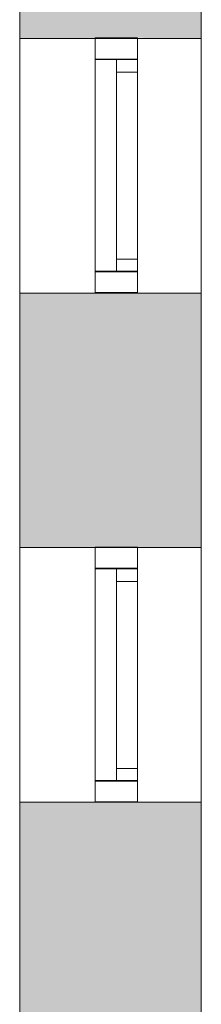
# Model space of a CAD drawing. Header units: inches. Extents: x 15 to 546804, y -66 to 267312.
# Tile 164 of 256: x 483911 to 484339, y 56512 to 58832. Entities that reach past the tile are written whole.
import ezdxf

# ---------------------------------------------------------------- set-up
doc = ezdxf.new("R2010")
doc.units = ezdxf.units.IN
doc.header["$MEASUREMENT"] = 0

msp = doc.modelspace()

# ---------------------------------------------------------------- hatches: boundary and pattern name
at = {"lineweight": 20}
h = msp.add_hatch(color=7, dxfattribs=at)
h.dxf.hatch_style = 1
h.paths.add_polyline_path([(484338.6, 60247.8), (483911.1, 60247.8), (483911.1, 60120.3), (484338.6, 60120.3)])
h.paths.add_polyline_path([(484338.6, 60120.3), (483911.1, 60120.3), (483911.1, 58787.8), (484088.6, 58787.8), (484088.6, 58789.2), (484188.6, 58789.2), (484338.6, 58787.8)])
h = msp.add_hatch(color=7, dxfattribs=at)
h.dxf.hatch_style = 1
h.paths.add_polyline_path([(484338.6, 58187.8), (483911.1, 58187.8), (483911.1, 57587.8), (484088.6, 57587.8), (484088.6, 57589.2), (484188.6, 57589.2), (484338.6, 57587.8)])
h = msp.add_hatch(color=7, dxfattribs=at)
h.dxf.hatch_style = 1
h.paths.add_polyline_path([(484338.6, 56987.8), (483911.1, 56987.8), (483911.1, 56387.8), (484088.6, 56387.8), (484088.6, 56389.2), (484188.6, 56389.2), (484338.6, 56387.8)])

# ---------------------------------------------------------------- linework, layer by layer
at = {"color": 7, "lineweight": 20}
for p, q in [((483911.1, 60247.8, 7500), (483911.1, 50785.6, 7500)), ((483911.1, 50837.8), (483911.1, 60247.8)), ((484338.6, 60247.8, 7500), (484338.6, 50785.6, 7500)), ((484338.6, 54287.8), (484338.6, 60247.8)), ((483911.1, 60219, 300), (483911.1, 41647.8)), ((484088.6, 58789.2, 2900), (484088.6, 58789.2, 1000)), ((484088.6, 58789.2, 1000), (484088.6, 58189.2, 1000)), ((484088.6, 58189.2, 2900), (484088.6, 58789.2, 2900)), ((484088.6, 58789.2, 1000), (484188.6, 58789.2, 1000)), ((484088.6, 58789.2, 2900), (484188.6, 58789.2, 2900)), ((484188.6, 58789.2, 2900), (484188.6, 58789.2, 1000)), ((484188.6, 58789.2, 1000), (484188.6, 58189.2, 1000)), ((484188.6, 58189.2, 2900), (484188.6, 58789.2, 2900)), ((484338.6, 58787.8, 1016.7), (483911.1, 58787.8, 1016.7)), ((484338.6, 58787.8, 2916.7), (483911.1, 58787.8, 2916.7)), ((484338.6, 58787.8, 6500), (483911.1, 58787.8, 6500)), ((484338.6, 58787.8, 3600), (483911.1, 58787.8, 3600)), ((483911.1, 58187.8, 2916.7), (483911.1, 58787.8, 2916.7)), ((483911.1, 58187.8, 1016.7), (483911.1, 58787.8, 1016.7)), ((483911.1, 58787.8, 2916.7), (483911.1, 58787.8, 1016.7)), ((483911.1, 58787.8, 3600), (483911.1, 58787.8, 6500)), ((483911.1, 58787.8, 6500), (483911.1, 58187.8, 6500)), ((483911.1, 58187.8, 3600), (483911.1, 58787.8, 3600)), ((484088.6, 58787.8, 6500), (484088.6, 58787.8, 3600)), ((484088.6, 58787.8, 3600), (484088.6, 58187.8, 3600)), ((484088.6, 58187.8, 6500), (484088.6, 58787.8, 6500)), ((484088.6, 58787.8, 3600), (484188.6, 58787.8, 3600)), ((484088.6, 58787.8, 6500), (484188.6, 58787.8, 6500)), ((484188.6, 58787.8, 6500), (484188.6, 58787.8, 3600)), ((484188.6, 58787.8, 3600), (484188.6, 58187.8, 3600)), ((484188.6, 58187.8, 6500), (484188.6, 58787.8, 6500)), ((484338.6, 58187.8, 2916.7), (484338.6, 58787.8, 2916.7)), ((484338.6, 58187.8, 1016.7), (484338.6, 58787.8, 1016.7)), ((484338.6, 58787.8, 2916.7), (484338.6, 58787.8, 1016.7)), ((484338.6, 58787.8, 3600), (484338.6, 58787.8, 6500)), ((484338.6, 58787.8, 6500), (484338.6, 58187.8, 6500)), ((484338.6, 58187.8, 3600), (484338.6, 58787.8, 3600)), ((484088.6, 58739.2, 2850), (484088.6, 58239.2, 2850)), ((484088.6, 58239.2, 1050), (484088.6, 58739.2, 1050)), ((484088.6, 58739.2, 1050), (484088.6, 58739.2, 2850)), ((484088.6, 58739.2, 2850), (484188.6, 58739.2, 2850)), ((484088.6, 58739.2, 1050), (484188.6, 58739.2, 1050)), ((484088.6, 58739.2, 1050), (484088.6, 58739.2, 2850)), ((484088.6, 58239.2, 1050), (484088.6, 58739.2, 1050)), ((484088.6, 58739.2, 2850), (484088.6, 58239.2, 2850)), ((484088.6, 58737.8, 6450), (484088.6, 58237.8, 6450)), ((484088.6, 58237.8, 3650), (484088.6, 58737.8, 3650)), ((484088.6, 58737.8, 3650), (484088.6, 58737.8, 6450)), ((484088.6, 58737.8, 6450), (484188.6, 58737.8, 6450)), ((484088.6, 58737.8, 3650), (484188.6, 58737.8, 3650)), ((484138.6, 58237.8, 4800), (484138.6, 58737.8, 4800)), ((484138.6, 58737.8, 4800), (484138.6, 58737.8, 5300)), ((484138.6, 58737.8, 5300), (484138.6, 58237.8, 5300)), ((484138.6, 58737.8, 4800), (484188.6, 58737.8, 4800)), ((484138.6, 58737.8, 5300), (484188.6, 58737.8, 5300)), ((484188.6, 58739.2, 1050), (484188.6, 58739.2, 2850)), ((484188.6, 58739.2, 2850), (484188.6, 58239.2, 2850)), ((484188.6, 58239.2, 1050), (484188.6, 58739.2, 1050)), ((484188.6, 58737.8, 3650), (484188.6, 58737.8, 4800)), ((484188.6, 58737.8, 6450), (484188.6, 58237.8, 6450)), ((484188.6, 58237.8, 3650), (484188.6, 58737.8, 3650)), ((484188.6, 58737.8, 4800), (484188.6, 58737.8, 5300)), ((484188.6, 58737.8, 5300), (484188.6, 58737.8, 6450)), ((484188.6, 58237.8, 4800), (484188.6, 58737.8, 4800)), ((484188.6, 58737.8, 4800), (484188.6, 58737.8, 5300)), ((484188.6, 58737.8, 5300), (484188.6, 58237.8, 5300)), ((484138.6, 58707.8, 4830), (484138.6, 58707.8, 5270)), ((484138.6, 58267.8, 4830), (484138.6, 58707.8, 4830)), ((484138.6, 58707.8, 5270), (484138.6, 58267.8, 5270)), ((484138.6, 58707.8, 4830), (484188.6, 58707.8, 4830)), ((484138.6, 58707.8, 5270), (484188.6, 58707.8, 5270)), ((484188.6, 58707.8, 4830), (484188.6, 58707.8, 5270)), ((484188.6, 58267.8, 4830), (484188.6, 58707.8, 4830)), ((484188.6, 58707.8, 5270), (484188.6, 58267.8, 5270)), ((484138.6, 58267.8, 5270), (484138.6, 58267.8, 4830)), ((484138.6, 58267.8, 4830), (484188.6, 58267.8, 4830)), ((484138.6, 58267.8, 5270), (484188.6, 58267.8, 5270)), ((484188.6, 58267.8, 5270), (484188.6, 58267.8, 4830)), ((484088.6, 58239.2, 2850), (484088.6, 58239.2, 1050)), ((484088.6, 58239.2, 2850), (484188.6, 58239.2, 2850)), ((484088.6, 58239.2, 1050), (484188.6, 58239.2, 1050)), ((484088.6, 58239.2, 2850), (484088.6, 58239.2, 1050)), ((484088.6, 58237.8, 6450), (484088.6, 58237.8, 3650)), ((484088.6, 58237.8, 6450), (484188.6, 58237.8, 6450)), ((484088.6, 58237.8, 3650), (484188.6, 58237.8, 3650)), ((484138.6, 58237.8, 5300), (484138.6, 58237.8, 4800)), ((484138.6, 58237.8, 4800), (484188.6, 58237.8, 4800)), ((484138.6, 58237.8, 5300), (484188.6, 58237.8, 5300)), ((484188.6, 58239.2, 2850), (484188.6, 58239.2, 1050)), ((484188.6, 58237.8, 6450), (484188.6, 58237.8, 5300)), ((484188.6, 58237.8, 5300), (484188.6, 58237.8, 4800)), ((484188.6, 58237.8, 4800), (484188.6, 58237.8, 3650)), ((484188.6, 58237.8, 5300), (484188.6, 58237.8, 4800)), ((484338.6, 58187.8, 1016.7), (483911.1, 58187.8, 1016.7)), ((484338.6, 58187.8, 2916.7), (483911.1, 58187.8, 2916.7)), ((484338.6, 58187.8, 6500), (483911.1, 58187.8, 6500)), ((484338.6, 58187.8, 3600), (483911.1, 58187.8, 3600)), ((483911.1, 58187.8, 1016.7), (483911.1, 58187.8, 2916.7)), ((483911.1, 58187.8, 3600), (483911.1, 58187.8, 6500)), ((484088.6, 58189.2, 1000), (484088.6, 58189.2, 2900)), ((484088.6, 58189.2, 1000), (484188.6, 58189.2, 1000)), ((484088.6, 58189.2, 2900), (484188.6, 58189.2, 2900)), ((484088.6, 58187.8, 3600), (484088.6, 58187.8, 6500)), ((484088.6, 58187.8, 3600), (484188.6, 58187.8, 3600)), ((484088.6, 58187.8, 6500), (484188.6, 58187.8, 6500)), ((484188.6, 58189.2, 1000), (484188.6, 58189.2, 2900)), ((484188.6, 58187.8, 3600), (484188.6, 58187.8, 6500)), ((484338.6, 58187.8, 1016.7), (484338.6, 58187.8, 2916.7)), ((484338.6, 58187.8, 3600), (484338.6, 58187.8, 6500)), ((484338.6, 57587.8, 6500), (483911.1, 57587.8, 6500)), ((484338.6, 57587.8, 1016.7), (483911.1, 57587.8, 1016.7)), ((484338.6, 57587.8, 2916.7), (483911.1, 57587.8, 2916.7)), ((484338.6, 57587.8, 3600), (483911.1, 57587.8, 3600)), ((483911.1, 56987.8, 2916.7), (483911.1, 57587.8, 2916.7)), ((483911.1, 56987.8, 1016.7), (483911.1, 57587.8, 1016.7)), ((483911.1, 57587.8, 2916.7), (483911.1, 57587.8, 1016.7)), ((483911.1, 57587.8, 3600), (483911.1, 57587.8, 6500)), ((483911.1, 57587.8, 6500), (483911.1, 56987.8, 6500)), ((483911.1, 56987.8, 3600), (483911.1, 57587.8, 3600)), ((484088.6, 57589.2, 2900), (484088.6, 57589.2, 1000)), ((484088.6, 57589.2, 1000), (484088.6, 56989.2, 1000)), ((484088.6, 56989.2, 2900), (484088.6, 57589.2, 2900)), ((484088.6, 57589.2, 1000), (484188.6, 57589.2, 1000)), ((484088.6, 57589.2, 2900), (484188.6, 57589.2, 2900)), ((484088.6, 57587.8, 6500), (484088.6, 57587.8, 3600)), ((484088.6, 57587.8, 3600), (484088.6, 56987.8, 3600)), ((484088.6, 56987.8, 6500), (484088.6, 57587.8, 6500)), ((484088.6, 57587.8, 3600), (484188.6, 57587.8, 3600)), ((484088.6, 57587.8, 6500), (484188.6, 57587.8, 6500)), ((484188.6, 57589.2, 2900), (484188.6, 57589.2, 1000)), ((484188.6, 57589.2, 1000), (484188.6, 56989.2, 1000)), ((484188.6, 56989.2, 2900), (484188.6, 57589.2, 2900)), ((484188.6, 57587.8, 6500), (484188.6, 57587.8, 3600)), ((484188.6, 57587.8, 3600), (484188.6, 56987.8, 3600)), ((484188.6, 56987.8, 6500), (484188.6, 57587.8, 6500)), ((484338.6, 56987.8, 2916.7), (484338.6, 57587.8, 2916.7)), ((484338.6, 56987.8, 1016.7), (484338.6, 57587.8, 1016.7)), ((484338.6, 57587.8, 2916.7), (484338.6, 57587.8, 1016.7)), ((484338.6, 57587.8, 3600), (484338.6, 57587.8, 6500)), ((484338.6, 57587.8, 6500), (484338.6, 56987.8, 6500)), ((484338.6, 56987.8, 3600), (484338.6, 57587.8, 3600)), ((484088.6, 57539.2, 2850), (484088.6, 57039.2, 2850)), ((484088.6, 57039.2, 1050), (484088.6, 57539.2, 1050)), ((484088.6, 57539.2, 1050), (484088.6, 57539.2, 2850)), ((484088.6, 57539.2, 2850), (484188.6, 57539.2, 2850)), ((484088.6, 57539.2, 1050), (484188.6, 57539.2, 1050)), ((484088.6, 57539.2, 1050), (484088.6, 57539.2, 2850)), ((484088.6, 57039.2, 1050), (484088.6, 57539.2, 1050)), ((484088.6, 57539.2, 2850), (484088.6, 57039.2, 2850)), ((484088.6, 57537.8, 6450), (484088.6, 57037.8, 6450)), ((484088.6, 57037.8, 3650), (484088.6, 57537.8, 3650)), ((484088.6, 57537.8, 3650), (484088.6, 57537.8, 6450)), ((484088.6, 57537.8, 6450), (484188.6, 57537.8, 6450)), ((484088.6, 57537.8, 3650), (484188.6, 57537.8, 3650)), ((484138.6, 57037.8, 4800), (484138.6, 57537.8, 4800)), ((484138.6, 57537.8, 4800), (484138.6, 57537.8, 5300)), ((484138.6, 57537.8, 5300), (484138.6, 57037.8, 5300)), ((484138.6, 57537.8, 4800), (484188.6, 57537.8, 4800)), ((484138.6, 57537.8, 5300), (484188.6, 57537.8, 5300)), ((484188.6, 57539.2, 1050), (484188.6, 57539.2, 2850)), ((484188.6, 57539.2, 2850), (484188.6, 57039.2, 2850)), ((484188.6, 57039.2, 1050), (484188.6, 57539.2, 1050)), ((484188.6, 57537.8, 3650), (484188.6, 57537.8, 4800)), ((484188.6, 57537.8, 6450), (484188.6, 57037.8, 6450)), ((484188.6, 57037.8, 3650), (484188.6, 57537.8, 3650)), ((484188.6, 57537.8, 4800), (484188.6, 57537.8, 5300)), ((484188.6, 57537.8, 5300), (484188.6, 57537.8, 6450)), ((484188.6, 57037.8, 4800), (484188.6, 57537.8, 4800)), ((484188.6, 57537.8, 4800), (484188.6, 57537.8, 5300)), ((484188.6, 57537.8, 5300), (484188.6, 57037.8, 5300)), ((484138.6, 57507.8, 4830), (484138.6, 57507.8, 5270)), ((484138.6, 57067.8, 4830), (484138.6, 57507.8, 4830)), ((484138.6, 57507.8, 5270), (484138.6, 57067.8, 5270)), ((484138.6, 57507.8, 4830), (484188.6, 57507.8, 4830)), ((484138.6, 57507.8, 5270), (484188.6, 57507.8, 5270)), ((484188.6, 57507.8, 4830), (484188.6, 57507.8, 5270)), ((484188.6, 57067.8, 4830), (484188.6, 57507.8, 4830)), ((484188.6, 57507.8, 5270), (484188.6, 57067.8, 5270)), ((484138.6, 57067.8, 5270), (484138.6, 57067.8, 4830)), ((484138.6, 57067.8, 4830), (484188.6, 57067.8, 4830)), ((484138.6, 57067.8, 5270), (484188.6, 57067.8, 5270)), ((484188.6, 57067.8, 5270), (484188.6, 57067.8, 4830)), ((484088.6, 57039.2, 2850), (484088.6, 57039.2, 1050)), ((484088.6, 57039.2, 2850), (484188.6, 57039.2, 2850)), ((484088.6, 57039.2, 1050), (484188.6, 57039.2, 1050)), ((484088.6, 57039.2, 2850), (484088.6, 57039.2, 1050)), ((484088.6, 57037.8, 6450), (484088.6, 57037.8, 3650)), ((484088.6, 57037.8, 6450), (484188.6, 57037.8, 6450)), ((484088.6, 57037.8, 3650), (484188.6, 57037.8, 3650)), ((484138.6, 57037.8, 5300), (484138.6, 57037.8, 4800)), ((484138.6, 57037.8, 4800), (484188.6, 57037.8, 4800)), ((484138.6, 57037.8, 5300), (484188.6, 57037.8, 5300)), ((484188.6, 57039.2, 2850), (484188.6, 57039.2, 1050)), ((484188.6, 57037.8, 6450), (484188.6, 57037.8, 5300)), ((484188.6, 57037.8, 5300), (484188.6, 57037.8, 4800)), ((484188.6, 57037.8, 4800), (484188.6, 57037.8, 3650)), ((484188.6, 57037.8, 5300), (484188.6, 57037.8, 4800)), ((484338.6, 56987.8, 6500), (483911.1, 56987.8, 6500)), ((484338.6, 56987.8, 1016.7), (483911.1, 56987.8, 1016.7)), ((484338.6, 56987.8, 3600), (483911.1, 56987.8, 3600)), ((484338.6, 56987.8, 2916.7), (483911.1, 56987.8, 2916.7)), ((483911.1, 56987.8, 1016.7), (483911.1, 56987.8, 2916.7)), ((483911.1, 56987.8, 3600), (483911.1, 56987.8, 6500)), ((484088.6, 56989.2, 1000), (484088.6, 56989.2, 2900)), ((484088.6, 56989.2, 1000), (484188.6, 56989.2, 1000)), ((484088.6, 56989.2, 2900), (484188.6, 56989.2, 2900)), ((484088.6, 56987.8, 3600), (484088.6, 56987.8, 6500)), ((484088.6, 56987.8, 3600), (484188.6, 56987.8, 3600)), ((484088.6, 56987.8, 6500), (484188.6, 56987.8, 6500)), ((484188.6, 56989.2, 1000), (484188.6, 56989.2, 2900)), ((484188.6, 56987.8, 3600), (484188.6, 56987.8, 6500)), ((484338.6, 56987.8, 1016.7), (484338.6, 56987.8, 2916.7)), ((484338.6, 56987.8, 3600), (484338.6, 56987.8, 6500))]:
    msp.add_line(p, q, dxfattribs=at)
for points, invisible_edges in [([(483911.1, 60247.8), (483911.1, 58787.8, 6500), (483911.1, 60247.8, 7500)], 3), ([(483911.1, 50785.6, 7500), (483911.1, 60247.8, 7500), (483911.1, 58787.8, 6500)], 14), ([(483911.1, 60247.8), (483911.1, 50837.8), (483911.1, 58787.8, 1016.7)], 14), ([(483911.1, 60247.8, 7500), (483911.1, 50785.6, 7500), (484338.6, 60247.8, 7500)], 2), ([(484338.6, 50785.6, 7500), (484338.6, 60247.8, 7500), (483911.1, 50785.6, 7500)], 2), ([(483911.1, 50837.8), (483911.1, 60247.8), (484338.6, 50837.8)], 2), ([(484338.6, 60247.8), (484338.6, 50837.8), (483911.1, 60247.8)], 3), ([(484338.6, 50785.6, 7500), (484338.6, 58787.8, 6500), (484338.6, 60247.8, 7500)], 3), ([(484338.6, 60247.8, 7500), (484338.6, 58787.8, 1016.7), (484338.6, 60247.8)], 3), ([(484338.6, 54287.8), (484338.6, 60247.8), (484338.6, 58787.8, 1016.7)], 14), ([(484338.6, 53087.8), (484338.6, 50837.8), (484338.6, 60247.8)], 14), ([(484338.6, 54287.8), (484338.6, 53087.8), (484338.6, 60247.8)], 2), ([(484088.6, 58189.2, 2900), (484188.6, 58789.2, 2900), (484088.6, 58789.2, 2900)], 1), ([(484188.6, 58789.2, 2900), (484088.6, 58189.2, 2900), (484188.6, 58189.2, 2900)], 1), ([(484188.6, 58189.2, 1000), (484088.6, 58789.2, 1000), (484188.6, 58789.2, 1000)], 1), ([(484088.6, 58789.2, 1000), (484188.6, 58189.2, 1000), (484088.6, 58189.2, 1000)], 1), ([(484188.6, 58789.2, 2900), (484088.6, 58789.2, 1000), (484088.6, 58789.2, 2900)], 1), ([(484088.6, 58789.2, 1000), (484188.6, 58789.2, 2900), (484188.6, 58789.2, 1000)], 1), ([(484088.6, 58189.2, 1000), (484088.6, 58239.2, 1050), (484088.6, 58789.2, 1000)], 3), ([(484088.6, 58789.2, 1000), (484088.6, 58739.2, 1050), (484088.6, 58789.2, 2900)], 3), ([(484088.6, 58739.2, 1050), (484088.6, 58789.2, 1000), (484088.6, 58239.2, 1050)], 3), ([(484088.6, 58789.2, 2900), (484088.6, 58739.2, 1050), (484088.6, 58739.2, 2850)], 13), ([(484088.6, 58789.2, 2900), (484088.6, 58739.2, 2850), (484088.6, 58189.2, 2900)], 3), ([(484188.6, 58789.2, 1000), (484188.6, 58739.2, 1050), (484188.6, 58189.2, 1000)], 3), ([(484188.6, 58739.2, 1050), (484188.6, 58789.2, 1000), (484188.6, 58789.2, 2900)], 13), ([(484188.6, 58739.2, 1050), (484188.6, 58789.2, 2900), (484188.6, 58739.2, 2850)], 3), ([(484188.6, 58739.2, 2850), (484188.6, 58789.2, 2900), (484188.6, 58239.2, 2850)], 3), ([(484188.6, 58189.2, 2900), (484188.6, 58239.2, 2850), (484188.6, 58789.2, 2900)], 3), ([(483911.1, 58187.8, 6500), (483911.1, 50785.6, 7500), (483911.1, 58787.8, 6500)], 3), ([(483911.1, 58187.8, 1016.7), (483911.1, 58787.8, 1016.7), (483911.1, 50837.8)], 14), ([(483911.1, 58787.8, 1016.7), (483911.1, 58787.8, 2916.7), (483911.1, 58787.8, 6500)], 14), ([(483911.1, 58787.8, 3600), (483911.1, 58787.8, 6500), (483911.1, 58787.8, 2916.7)], 14), ([(483911.1, 58187.8, 3600), (483911.1, 58787.8, 3600), (483911.1, 58787.8, 2916.7)], 14), ([(483911.1, 58187.8, 2916.7), (483911.1, 58187.8, 3600), (483911.1, 58787.8, 2916.7)], 3), ([(483911.1, 58787.8, 3600), (483911.1, 58187.8, 3600), (484338.6, 58787.8, 3600)], 2), ([(484338.6, 58187.8, 3600), (484338.6, 58787.8, 3600), (483911.1, 58187.8, 3600)], 2), ([(484338.6, 58787.8, 3600), (484338.6, 58787.8, 6500), (483911.1, 58787.8, 3600)], 2), ([(483911.1, 58787.8, 6500), (483911.1, 58787.8, 3600), (484338.6, 58787.8, 6500)], 2), ([(483911.1, 58187.8, 6500), (483911.1, 58787.8, 6500), (484338.6, 58187.8, 6500)], 2), ([(484338.6, 58787.8, 6500), (484338.6, 58187.8, 6500), (483911.1, 58787.8, 6500)], 2), ([(483911.1, 58187.8, 2916.7), (483911.1, 58787.8, 2916.7), (484338.6, 58187.8, 2916.7)], 2), ([(484338.6, 58787.8, 2916.7), (484338.6, 58187.8, 2916.7), (483911.1, 58787.8, 2916.7)], 2), ([(484338.6, 58787.8, 1016.7), (484338.6, 58787.8, 2916.7), (483911.1, 58787.8, 1016.7)], 2), ([(483911.1, 58787.8, 2916.7), (483911.1, 58787.8, 1016.7), (484338.6, 58787.8, 2916.7)], 2), ([(483911.1, 58787.8, 1016.7), (483911.1, 58187.8, 1016.7), (484338.6, 58787.8, 1016.7)], 2), ([(484338.6, 58187.8, 1016.7), (484338.6, 58787.8, 1016.7), (483911.1, 58187.8, 1016.7)], 2), ([(484088.6, 58187.8, 3600), (484088.6, 58237.8, 3650), (484088.6, 58787.8, 3600)], 3), ([(484088.6, 58787.8, 3600), (484088.6, 58737.8, 3650), (484088.6, 58787.8, 6500)], 3), ([(484088.6, 58737.8, 3650), (484088.6, 58787.8, 3600), (484088.6, 58237.8, 3650)], 3), ([(484088.6, 58787.8, 6500), (484088.6, 58737.8, 3650), (484088.6, 58737.8, 6450)], 13), ([(484088.6, 58787.8, 6500), (484088.6, 58737.8, 6450), (484088.6, 58187.8, 6500)], 3), ([(484188.6, 58787.8, 6500), (484088.6, 58787.8, 3600), (484088.6, 58787.8, 6500)], 1), ([(484088.6, 58787.8, 3600), (484188.6, 58787.8, 6500), (484188.6, 58787.8, 3600)], 1), ([(484088.6, 58187.8, 6500), (484188.6, 58787.8, 6500), (484088.6, 58787.8, 6500)], 1), ([(484188.6, 58787.8, 6500), (484088.6, 58187.8, 6500), (484188.6, 58187.8, 6500)], 1), ([(484188.6, 58187.8, 3600), (484088.6, 58787.8, 3600), (484188.6, 58787.8, 3600)], 1), ([(484088.6, 58787.8, 3600), (484188.6, 58187.8, 3600), (484088.6, 58187.8, 3600)], 1), ([(484188.6, 58787.8, 3600), (484188.6, 58737.8, 3650), (484188.6, 58187.8, 3600)], 3), ([(484188.6, 58737.8, 3650), (484188.6, 58787.8, 3600), (484188.6, 58787.8, 6500)], 13), ([(484188.6, 58737.8, 3650), (484188.6, 58787.8, 6500), (484188.6, 58737.8, 4800)], 3), ([(484188.6, 58737.8, 4800), (484188.6, 58787.8, 6500), (484188.6, 58737.8, 5300)], 3), ([(484188.6, 58737.8, 5300), (484188.6, 58787.8, 6500), (484188.6, 58737.8, 6450)], 3), ([(484188.6, 58737.8, 6450), (484188.6, 58787.8, 6500), (484188.6, 58237.8, 6450)], 3), ([(484188.6, 58187.8, 6500), (484188.6, 58237.8, 6450), (484188.6, 58787.8, 6500)], 3), ([(484338.6, 58787.8, 2916.7), (484338.6, 58787.8, 1016.7), (484338.6, 58787.8, 6500)], 14), ([(484338.6, 58787.8, 3600), (484338.6, 58787.8, 2916.7), (484338.6, 58787.8, 6500)], 3), ([(484338.6, 58187.8, 6500), (484338.6, 58787.8, 6500), (484338.6, 50785.6, 7500)], 14), ([(484338.6, 58187.8, 1016.7), (484338.6, 54287.8), (484338.6, 58787.8, 1016.7)], 3), ([(484338.6, 58787.8, 2916.7), (484338.6, 58787.8, 3600), (484338.6, 58187.8, 2916.7)], 3), ([(484338.6, 58187.8, 3600), (484338.6, 58187.8, 2916.7), (484338.6, 58787.8, 3600)], 3), ([(484088.6, 58239.2, 2850), (484088.6, 58739.2, 1050), (484088.6, 58239.2, 1050)], 1), ([(484088.6, 58739.2, 1050), (484088.6, 58239.2, 2850), (484088.6, 58739.2, 2850)], 1), ([(484088.6, 58239.2, 1050), (484188.6, 58739.2, 1050), (484088.6, 58739.2, 1050)], 1), ([(484188.6, 58739.2, 1050), (484088.6, 58239.2, 1050), (484188.6, 58239.2, 1050)], 1), ([(484188.6, 58239.2, 2850), (484088.6, 58739.2, 2850), (484188.6, 58739.2, 2850)], 1), ([(484088.6, 58739.2, 2850), (484188.6, 58239.2, 2850), (484088.6, 58239.2, 2850)], 1), ([(484188.6, 58739.2, 1050), (484088.6, 58739.2, 2850), (484088.6, 58739.2, 1050)], 1), ([(484088.6, 58739.2, 2850), (484188.6, 58739.2, 1050), (484188.6, 58739.2, 2850)], 1), ([(484088.6, 58239.2, 2850), (484088.6, 58189.2, 2900), (484088.6, 58739.2, 2850)], 3), ([(484088.6, 58237.8, 6450), (484088.6, 58187.8, 6500), (484088.6, 58737.8, 6450)], 3), ([(484088.6, 58237.8, 6450), (484088.6, 58737.8, 3650), (484088.6, 58237.8, 3650)], 1), ([(484088.6, 58737.8, 3650), (484088.6, 58237.8, 6450), (484088.6, 58737.8, 6450)], 1), ([(484188.6, 58737.8, 3650), (484088.6, 58737.8, 6450), (484088.6, 58737.8, 3650)], 1), ([(484088.6, 58737.8, 6450), (484188.6, 58737.8, 3650), (484188.6, 58737.8, 6450)], 3), ([(484088.6, 58237.8, 3650), (484188.6, 58737.8, 3650), (484088.6, 58737.8, 3650)], 1), ([(484188.6, 58737.8, 3650), (484088.6, 58237.8, 3650), (484188.6, 58237.8, 3650)], 1), ([(484188.6, 58237.8, 6450), (484088.6, 58737.8, 6450), (484188.6, 58737.8, 6450)], 1), ([(484088.6, 58737.8, 6450), (484188.6, 58237.8, 6450), (484088.6, 58237.8, 6450)], 1), ([(484188.6, 58237.8, 5300), (484138.6, 58737.8, 5300), (484138.6, 58237.8, 5300)], 1), ([(484138.6, 58737.8, 5300), (484188.6, 58237.8, 5300), (484188.6, 58737.8, 5300)], 1), ([(484138.6, 58737.8, 5300), (484188.6, 58737.8, 4800), (484138.6, 58737.8, 4800)], 1), ([(484188.6, 58737.8, 4800), (484138.6, 58737.8, 5300), (484188.6, 58737.8, 5300)], 1), ([(484188.6, 58737.8, 4800), (484138.6, 58237.8, 4800), (484138.6, 58737.8, 4800)], 1), ([(484138.6, 58237.8, 4800), (484188.6, 58737.8, 4800), (484188.6, 58237.8, 4800)], 1), ([(484138.6, 58267.8, 5270), (484138.6, 58237.8, 5300), (484138.6, 58737.8, 5300)], 13), ([(484138.6, 58267.8, 5270), (484138.6, 58737.8, 5300), (484138.6, 58707.8, 5270)], 3), ([(484138.6, 58707.8, 5270), (484138.6, 58737.8, 5300), (484138.6, 58707.8, 4830)], 3), ([(484138.6, 58237.8, 4800), (484138.6, 58267.8, 4830), (484138.6, 58737.8, 4800)], 3), ([(484138.6, 58737.8, 4800), (484138.6, 58267.8, 4830), (484138.6, 58707.8, 4830)], 13), ([(484138.6, 58737.8, 4800), (484138.6, 58707.8, 4830), (484138.6, 58737.8, 5300)], 3), ([(484188.6, 58239.2, 1050), (484188.6, 58189.2, 1000), (484188.6, 58739.2, 1050)], 3), ([(484188.6, 58237.8, 3650), (484188.6, 58187.8, 3600), (484188.6, 58737.8, 3650)], 3), ([(484188.6, 58737.8, 6450), (484188.6, 58737.8, 3650), (484188.6, 58737.8, 4800)], 13), ([(484188.6, 58737.8, 6450), (484188.6, 58737.8, 4800), (484188.6, 58737.8, 5300)], 1), ([(484188.6, 58267.8, 4830), (484188.6, 58237.8, 4800), (484188.6, 58737.8, 4800)], 13), ([(484188.6, 58267.8, 4830), (484188.6, 58737.8, 4800), (484188.6, 58707.8, 4830)], 3), ([(484188.6, 58707.8, 4830), (484188.6, 58737.8, 4800), (484188.6, 58707.8, 5270)], 3), ([(484188.6, 58237.8, 5300), (484188.6, 58267.8, 5270), (484188.6, 58737.8, 5300)], 3), ([(484188.6, 58737.8, 5300), (484188.6, 58267.8, 5270), (484188.6, 58707.8, 5270)], 13), ([(484188.6, 58737.8, 5300), (484188.6, 58707.8, 5270), (484188.6, 58737.8, 4800)], 3), ([(484188.6, 58707.8, 5270), (484138.6, 58267.8, 5270), (484138.6, 58707.8, 5270)], 1), ([(484138.6, 58267.8, 5270), (484188.6, 58707.8, 5270), (484188.6, 58267.8, 5270)], 1), ([(484188.6, 58267.8, 4830), (484138.6, 58707.8, 4830), (484138.6, 58267.8, 4830)], 1), ([(484138.6, 58707.8, 4830), (484188.6, 58267.8, 4830), (484188.6, 58707.8, 4830)], 1), ([(484188.6, 58707.8, 5270), (484138.6, 58707.8, 4830), (484188.6, 58707.8, 4830)], 1), ([(484138.6, 58707.8, 4830), (484188.6, 58707.8, 5270), (484138.6, 58707.8, 5270)], 1), ([(484138.6, 58267.8, 5270), (484188.6, 58267.8, 4830), (484138.6, 58267.8, 4830)], 1), ([(484188.6, 58267.8, 4830), (484138.6, 58267.8, 5270), (484188.6, 58267.8, 5270)], 1), ([(484138.6, 58237.8, 5300), (484138.6, 58267.8, 5270), (484138.6, 58237.8, 4800)], 3), ([(484138.6, 58267.8, 4830), (484138.6, 58237.8, 4800), (484138.6, 58267.8, 5270)], 3), ([(484188.6, 58237.8, 4800), (484188.6, 58267.8, 4830), (484188.6, 58237.8, 5300)], 3), ([(484188.6, 58267.8, 5270), (484188.6, 58237.8, 5300), (484188.6, 58267.8, 4830)], 3), ([(484188.6, 58239.2, 2850), (484088.6, 58239.2, 1050), (484088.6, 58239.2, 2850)], 1), ([(484088.6, 58239.2, 1050), (484188.6, 58239.2, 2850), (484188.6, 58239.2, 1050)], 1), ([(484088.6, 58239.2, 1050), (484088.6, 58189.2, 1000), (484088.6, 58189.2, 2900)], 13), ([(484088.6, 58239.2, 1050), (484088.6, 58189.2, 2900), (484088.6, 58239.2, 2850)], 3), ([(484088.6, 58237.8, 3650), (484088.6, 58187.8, 3600), (484088.6, 58187.8, 6500)], 13), ([(484088.6, 58237.8, 3650), (484088.6, 58187.8, 6500), (484088.6, 58237.8, 6450)], 3), ([(484188.6, 58237.8, 6450), (484088.6, 58237.8, 3650), (484088.6, 58237.8, 6450)], 1), ([(484088.6, 58237.8, 3650), (484188.6, 58237.8, 6450), (484188.6, 58237.8, 3650)], 3), ([(484188.6, 58237.8, 5300), (484138.6, 58237.8, 4800), (484188.6, 58237.8, 4800)], 1), ([(484138.6, 58237.8, 4800), (484188.6, 58237.8, 5300), (484138.6, 58237.8, 5300)], 1), ([(484188.6, 58189.2, 1000), (484188.6, 58239.2, 1050), (484188.6, 58189.2, 2900)], 3), ([(484188.6, 58189.2, 2900), (484188.6, 58239.2, 1050), (484188.6, 58239.2, 2850)], 13), ([(484188.6, 58187.8, 3600), (484188.6, 58237.8, 3650), (484188.6, 58187.8, 6500)], 3), ([(484188.6, 58187.8, 6500), (484188.6, 58237.8, 3650), (484188.6, 58237.8, 4800)], 13), ([(484188.6, 58187.8, 6500), (484188.6, 58237.8, 4800), (484188.6, 58237.8, 5300)], 13), ([(484188.6, 58187.8, 6500), (484188.6, 58237.8, 5300), (484188.6, 58237.8, 6450)], 13), ([(484188.6, 58237.8, 3650), (484188.6, 58237.8, 6450), (484188.6, 58237.8, 5300)], 13), ([(484188.6, 58237.8, 3650), (484188.6, 58237.8, 5300), (484188.6, 58237.8, 4800)], 1), ([(483911.1, 58187.8, 3600), (483911.1, 57587.8, 6500), (483911.1, 58187.8, 6500)], 3), ([(483911.1, 58187.8, 2916.7), (483911.1, 58187.8, 1016.7), (483911.1, 57587.8, 1016.7)], 14), ([(484338.6, 58187.8, 3600), (483911.1, 58187.8, 3600), (484338.6, 58187.8, 6500)], 2), ([(483911.1, 58187.8, 6500), (484338.6, 58187.8, 6500), (483911.1, 58187.8, 3600)], 2), ([(484338.6, 58187.8, 1016.7), (483911.1, 58187.8, 1016.7), (484338.6, 58187.8, 2916.7)], 2), ([(483911.1, 58187.8, 2916.7), (484338.6, 58187.8, 2916.7), (483911.1, 58187.8, 1016.7)], 2), ([(484188.6, 58189.2, 1000), (484088.6, 58189.2, 2900), (484088.6, 58189.2, 1000)], 1), ([(484088.6, 58189.2, 2900), (484188.6, 58189.2, 1000), (484188.6, 58189.2, 2900)], 1), ([(484188.6, 58187.8, 3600), (484088.6, 58187.8, 6500), (484088.6, 58187.8, 3600)], 1), ([(484088.6, 58187.8, 6500), (484188.6, 58187.8, 3600), (484188.6, 58187.8, 6500)], 1), ([(484338.6, 58187.8, 2916.7), (484338.6, 57587.8, 1016.7), (484338.6, 58187.8, 1016.7)], 3), ([(484338.6, 58187.8, 6500), (484338.6, 57587.8, 1016.7), (484338.6, 58187.8, 3600)], 3), ([(483911.1, 56987.8, 6500), (483911.1, 50785.6, 7500), (483911.1, 57587.8, 6500)], 3), ([(483911.1, 56987.8, 1016.7), (483911.1, 57587.8, 1016.7), (483911.1, 50837.8)], 14), ([(483911.1, 57587.8, 1016.7), (483911.1, 57587.8, 2916.7), (483911.1, 57587.8, 6500)], 14), ([(483911.1, 57587.8, 3600), (483911.1, 57587.8, 6500), (483911.1, 57587.8, 2916.7)], 14), ([(483911.1, 56987.8, 3600), (483911.1, 57587.8, 3600), (483911.1, 57587.8, 2916.7)], 14), ([(483911.1, 56987.8, 2916.7), (483911.1, 56987.8, 3600), (483911.1, 57587.8, 2916.7)], 3), ([(483911.1, 56987.8, 2916.7), (483911.1, 57587.8, 2916.7), (484338.6, 56987.8, 2916.7)], 2), ([(484338.6, 57587.8, 2916.7), (484338.6, 56987.8, 2916.7), (483911.1, 57587.8, 2916.7)], 2), ([(483911.1, 57587.8, 3600), (483911.1, 56987.8, 3600), (484338.6, 57587.8, 3600)], 2), ([(484338.6, 56987.8, 3600), (484338.6, 57587.8, 3600), (483911.1, 56987.8, 3600)], 2), ([(484338.6, 57587.8, 3600), (484338.6, 57587.8, 6500), (483911.1, 57587.8, 3600)], 2), ([(483911.1, 57587.8, 6500), (483911.1, 57587.8, 3600), (484338.6, 57587.8, 6500)], 2), ([(484338.6, 57587.8, 1016.7), (484338.6, 57587.8, 2916.7), (483911.1, 57587.8, 1016.7)], 2), ([(483911.1, 57587.8, 2916.7), (483911.1, 57587.8, 1016.7), (484338.6, 57587.8, 2916.7)], 2), ([(483911.1, 57587.8, 1016.7), (483911.1, 56987.8, 1016.7), (484338.6, 57587.8, 1016.7)], 2), ([(484338.6, 56987.8, 1016.7), (484338.6, 57587.8, 1016.7), (483911.1, 56987.8, 1016.7)], 2), ([(483911.1, 56987.8, 6500), (483911.1, 57587.8, 6500), (484338.6, 56987.8, 6500)], 2), ([(484338.6, 57587.8, 6500), (484338.6, 56987.8, 6500), (483911.1, 57587.8, 6500)], 2), ([(484088.6, 56989.2, 1000), (484088.6, 57039.2, 1050), (484088.6, 57589.2, 1000)], 3), ([(484088.6, 57589.2, 1000), (484088.6, 57539.2, 1050), (484088.6, 57589.2, 2900)], 3), ([(484088.6, 57539.2, 1050), (484088.6, 57589.2, 1000), (484088.6, 57039.2, 1050)], 3), ([(484088.6, 57589.2, 2900), (484088.6, 57539.2, 1050), (484088.6, 57539.2, 2850)], 13), ([(484088.6, 57589.2, 2900), (484088.6, 57539.2, 2850), (484088.6, 56989.2, 2900)], 3), ([(484188.6, 56989.2, 1000), (484088.6, 57589.2, 1000), (484188.6, 57589.2, 1000)], 1), ([(484088.6, 57589.2, 1000), (484188.6, 56989.2, 1000), (484088.6, 56989.2, 1000)], 1), ([(484088.6, 56989.2, 2900), (484188.6, 57589.2, 2900), (484088.6, 57589.2, 2900)], 1), ([(484188.6, 57589.2, 2900), (484088.6, 56989.2, 2900), (484188.6, 56989.2, 2900)], 1), ([(484188.6, 57589.2, 2900), (484088.6, 57589.2, 1000), (484088.6, 57589.2, 2900)], 1), ([(484088.6, 57589.2, 1000), (484188.6, 57589.2, 2900), (484188.6, 57589.2, 1000)], 1), ([(484188.6, 56987.8, 3600), (484088.6, 57587.8, 3600), (484188.6, 57587.8, 3600)], 1), ([(484088.6, 57587.8, 3600), (484188.6, 56987.8, 3600), (484088.6, 56987.8, 3600)], 1), ([(484088.6, 56987.8, 6500), (484188.6, 57587.8, 6500), (484088.6, 57587.8, 6500)], 1), ([(484188.6, 57587.8, 6500), (484088.6, 56987.8, 6500), (484188.6, 56987.8, 6500)], 1), ([(484088.6, 56987.8, 3600), (484088.6, 57037.8, 3650), (484088.6, 57587.8, 3600)], 3), ([(484088.6, 57587.8, 3600), (484088.6, 57537.8, 3650), (484088.6, 57587.8, 6500)], 3), ([(484088.6, 57537.8, 3650), (484088.6, 57587.8, 3600), (484088.6, 57037.8, 3650)], 3), ([(484088.6, 57587.8, 6500), (484088.6, 57537.8, 3650), (484088.6, 57537.8, 6450)], 13), ([(484088.6, 57587.8, 6500), (484088.6, 57537.8, 6450), (484088.6, 56987.8, 6500)], 3), ([(484188.6, 57587.8, 6500), (484088.6, 57587.8, 3600), (484088.6, 57587.8, 6500)], 1), ([(484088.6, 57587.8, 3600), (484188.6, 57587.8, 6500), (484188.6, 57587.8, 3600)], 1), ([(484188.6, 57589.2, 1000), (484188.6, 57539.2, 1050), (484188.6, 56989.2, 1000)], 3), ([(484188.6, 57539.2, 1050), (484188.6, 57589.2, 1000), (484188.6, 57589.2, 2900)], 13), ([(484188.6, 57539.2, 1050), (484188.6, 57589.2, 2900), (484188.6, 57539.2, 2850)], 3), ([(484188.6, 57539.2, 2850), (484188.6, 57589.2, 2900), (484188.6, 57039.2, 2850)], 3), ([(484188.6, 56989.2, 2900), (484188.6, 57039.2, 2850), (484188.6, 57589.2, 2900)], 3), ([(484188.6, 57587.8, 3600), (484188.6, 57537.8, 3650), (484188.6, 56987.8, 3600)], 3), ([(484188.6, 57537.8, 3650), (484188.6, 57587.8, 3600), (484188.6, 57587.8, 6500)], 13), ([(484188.6, 57537.8, 3650), (484188.6, 57587.8, 6500), (484188.6, 57537.8, 4800)], 3), ([(484188.6, 57537.8, 4800), (484188.6, 57587.8, 6500), (484188.6, 57537.8, 5300)], 3), ([(484188.6, 57537.8, 5300), (484188.6, 57587.8, 6500), (484188.6, 57537.8, 6450)], 3), ([(484188.6, 57537.8, 6450), (484188.6, 57587.8, 6500), (484188.6, 57037.8, 6450)], 3), ([(484188.6, 56987.8, 6500), (484188.6, 57037.8, 6450), (484188.6, 57587.8, 6500)], 3), ([(484338.6, 57587.8, 2916.7), (484338.6, 57587.8, 1016.7), (484338.6, 57587.8, 6500)], 14), ([(484338.6, 57587.8, 3600), (484338.6, 57587.8, 2916.7), (484338.6, 57587.8, 6500)], 3), ([(484338.6, 56987.8, 6500), (484338.6, 57587.8, 6500), (484338.6, 50785.6, 7500)], 14), ([(484338.6, 56987.8, 1016.7), (484338.6, 54287.8), (484338.6, 57587.8, 1016.7)], 3), ([(484338.6, 57587.8, 2916.7), (484338.6, 57587.8, 3600), (484338.6, 56987.8, 2916.7)], 3), ([(484338.6, 56987.8, 3600), (484338.6, 56987.8, 2916.7), (484338.6, 57587.8, 3600)], 3), ([(484088.6, 57039.2, 2850), (484088.6, 56989.2, 2900), (484088.6, 57539.2, 2850)], 3), ([(484188.6, 57039.2, 2850), (484088.6, 57539.2, 2850), (484188.6, 57539.2, 2850)], 1), ([(484088.6, 57539.2, 2850), (484188.6, 57039.2, 2850), (484088.6, 57039.2, 2850)], 1), ([(484088.6, 57039.2, 1050), (484188.6, 57539.2, 1050), (484088.6, 57539.2, 1050)], 1), ([(484188.6, 57539.2, 1050), (484088.6, 57039.2, 1050), (484188.6, 57039.2, 1050)], 1), ([(484088.6, 57039.2, 2850), (484088.6, 57539.2, 1050), (484088.6, 57039.2, 1050)], 1), ([(484088.6, 57539.2, 1050), (484088.6, 57039.2, 2850), (484088.6, 57539.2, 2850)], 1), ([(484188.6, 57539.2, 1050), (484088.6, 57539.2, 2850), (484088.6, 57539.2, 1050)], 1), ([(484088.6, 57539.2, 2850), (484188.6, 57539.2, 1050), (484188.6, 57539.2, 2850)], 1), ([(484188.6, 57037.8, 6450), (484088.6, 57537.8, 6450), (484188.6, 57537.8, 6450)], 1), ([(484088.6, 57537.8, 6450), (484188.6, 57037.8, 6450), (484088.6, 57037.8, 6450)], 1), ([(484088.6, 57037.8, 3650), (484188.6, 57537.8, 3650), (484088.6, 57537.8, 3650)], 1), ([(484188.6, 57537.8, 3650), (484088.6, 57037.8, 3650), (484188.6, 57037.8, 3650)], 1), ([(484088.6, 57037.8, 6450), (484088.6, 57537.8, 3650), (484088.6, 57037.8, 3650)], 1), ([(484088.6, 57537.8, 3650), (484088.6, 57037.8, 6450), (484088.6, 57537.8, 6450)], 1), ([(484088.6, 57037.8, 6450), (484088.6, 56987.8, 6500), (484088.6, 57537.8, 6450)], 3), ([(484188.6, 57537.8, 3650), (484088.6, 57537.8, 6450), (484088.6, 57537.8, 3650)], 1), ([(484088.6, 57537.8, 6450), (484188.6, 57537.8, 3650), (484188.6, 57537.8, 6450)], 3), ([(484188.6, 57037.8, 5300), (484138.6, 57537.8, 5300), (484138.6, 57037.8, 5300)], 1), ([(484138.6, 57537.8, 5300), (484188.6, 57037.8, 5300), (484188.6, 57537.8, 5300)], 1), ([(484138.6, 57537.8, 5300), (484188.6, 57537.8, 4800), (484138.6, 57537.8, 4800)], 1), ([(484188.6, 57537.8, 4800), (484138.6, 57537.8, 5300), (484188.6, 57537.8, 5300)], 1), ([(484188.6, 57537.8, 4800), (484138.6, 57037.8, 4800), (484138.6, 57537.8, 4800)], 1), ([(484138.6, 57037.8, 4800), (484188.6, 57537.8, 4800), (484188.6, 57037.8, 4800)], 1), ([(484138.6, 57067.8, 5270), (484138.6, 57037.8, 5300), (484138.6, 57537.8, 5300)], 13), ([(484138.6, 57067.8, 5270), (484138.6, 57537.8, 5300), (484138.6, 57507.8, 5270)], 3), ([(484138.6, 57507.8, 5270), (484138.6, 57537.8, 5300), (484138.6, 57507.8, 4830)], 3), ([(484138.6, 57037.8, 4800), (484138.6, 57067.8, 4830), (484138.6, 57537.8, 4800)], 3), ([(484138.6, 57537.8, 4800), (484138.6, 57067.8, 4830), (484138.6, 57507.8, 4830)], 13), ([(484138.6, 57537.8, 4800), (484138.6, 57507.8, 4830), (484138.6, 57537.8, 5300)], 3), ([(484188.6, 57039.2, 1050), (484188.6, 56989.2, 1000), (484188.6, 57539.2, 1050)], 3), ([(484188.6, 57037.8, 3650), (484188.6, 56987.8, 3600), (484188.6, 57537.8, 3650)], 3), ([(484188.6, 57067.8, 4830), (484188.6, 57037.8, 4800), (484188.6, 57537.8, 4800)], 13), ([(484188.6, 57067.8, 4830), (484188.6, 57537.8, 4800), (484188.6, 57507.8, 4830)], 3), ([(484188.6, 57507.8, 4830), (484188.6, 57537.8, 4800), (484188.6, 57507.8, 5270)], 3), ([(484188.6, 57037.8, 5300), (484188.6, 57067.8, 5270), (484188.6, 57537.8, 5300)], 3), ([(484188.6, 57537.8, 5300), (484188.6, 57067.8, 5270), (484188.6, 57507.8, 5270)], 13), ([(484188.6, 57537.8, 5300), (484188.6, 57507.8, 5270), (484188.6, 57537.8, 4800)], 3), ([(484188.6, 57537.8, 6450), (484188.6, 57537.8, 3650), (484188.6, 57537.8, 4800)], 13), ([(484188.6, 57537.8, 6450), (484188.6, 57537.8, 4800), (484188.6, 57537.8, 5300)], 1), ([(484188.6, 57507.8, 5270), (484138.6, 57067.8, 5270), (484138.6, 57507.8, 5270)], 1), ([(484138.6, 57067.8, 5270), (484188.6, 57507.8, 5270), (484188.6, 57067.8, 5270)], 1), ([(484188.6, 57067.8, 4830), (484138.6, 57507.8, 4830), (484138.6, 57067.8, 4830)], 1), ([(484138.6, 57507.8, 4830), (484188.6, 57067.8, 4830), (484188.6, 57507.8, 4830)], 1), ([(484188.6, 57507.8, 5270), (484138.6, 57507.8, 4830), (484188.6, 57507.8, 4830)], 1), ([(484138.6, 57507.8, 4830), (484188.6, 57507.8, 5270), (484138.6, 57507.8, 5270)], 1), ([(484138.6, 57067.8, 5270), (484188.6, 57067.8, 4830), (484138.6, 57067.8, 4830)], 1), ([(484188.6, 57067.8, 4830), (484138.6, 57067.8, 5270), (484188.6, 57067.8, 5270)], 1), ([(484138.6, 57037.8, 5300), (484138.6, 57067.8, 5270), (484138.6, 57037.8, 4800)], 3), ([(484138.6, 57067.8, 4830), (484138.6, 57037.8, 4800), (484138.6, 57067.8, 5270)], 3), ([(484188.6, 57037.8, 4800), (484188.6, 57067.8, 4830), (484188.6, 57037.8, 5300)], 3), ([(484188.6, 57067.8, 5270), (484188.6, 57037.8, 5300), (484188.6, 57067.8, 4830)], 3), ([(484088.6, 57039.2, 1050), (484088.6, 56989.2, 1000), (484088.6, 56989.2, 2900)], 13), ([(484088.6, 57039.2, 1050), (484088.6, 56989.2, 2900), (484088.6, 57039.2, 2850)], 3), ([(484188.6, 57039.2, 2850), (484088.6, 57039.2, 1050), (484088.6, 57039.2, 2850)], 1), ([(484088.6, 57039.2, 1050), (484188.6, 57039.2, 2850), (484188.6, 57039.2, 1050)], 1), ([(484088.6, 57037.8, 3650), (484088.6, 56987.8, 3600), (484088.6, 56987.8, 6500)], 13), ([(484088.6, 57037.8, 3650), (484088.6, 56987.8, 6500), (484088.6, 57037.8, 6450)], 3), ([(484188.6, 57037.8, 6450), (484088.6, 57037.8, 3650), (484088.6, 57037.8, 6450)], 1), ([(484088.6, 57037.8, 3650), (484188.6, 57037.8, 6450), (484188.6, 57037.8, 3650)], 3), ([(484188.6, 57037.8, 5300), (484138.6, 57037.8, 4800), (484188.6, 57037.8, 4800)], 1), ([(484138.6, 57037.8, 4800), (484188.6, 57037.8, 5300), (484138.6, 57037.8, 5300)], 1), ([(484188.6, 56989.2, 1000), (484188.6, 57039.2, 1050), (484188.6, 56989.2, 2900)], 3), ([(484188.6, 56989.2, 2900), (484188.6, 57039.2, 1050), (484188.6, 57039.2, 2850)], 13), ([(484188.6, 56987.8, 3600), (484188.6, 57037.8, 3650), (484188.6, 56987.8, 6500)], 3), ([(484188.6, 56987.8, 6500), (484188.6, 57037.8, 3650), (484188.6, 57037.8, 4800)], 13), ([(484188.6, 56987.8, 6500), (484188.6, 57037.8, 4800), (484188.6, 57037.8, 5300)], 13), ([(484188.6, 56987.8, 6500), (484188.6, 57037.8, 5300), (484188.6, 57037.8, 6450)], 13), ([(484188.6, 57037.8, 3650), (484188.6, 57037.8, 6450), (484188.6, 57037.8, 5300)], 13), ([(484188.6, 57037.8, 3650), (484188.6, 57037.8, 5300), (484188.6, 57037.8, 4800)], 1), ([(483911.1, 56987.8, 3600), (483911.1, 56387.8, 6500), (483911.1, 56987.8, 6500)], 3), ([(483911.1, 56987.8, 2916.7), (483911.1, 56987.8, 1016.7), (483911.1, 56387.8, 1016.7)], 14), ([(484338.6, 56987.8, 1016.7), (483911.1, 56987.8, 1016.7), (484338.6, 56987.8, 2916.7)], 2), ([(483911.1, 56987.8, 2916.7), (484338.6, 56987.8, 2916.7), (483911.1, 56987.8, 1016.7)], 2), ([(484338.6, 56987.8, 3600), (483911.1, 56987.8, 3600), (484338.6, 56987.8, 6500)], 2), ([(483911.1, 56987.8, 6500), (484338.6, 56987.8, 6500), (483911.1, 56987.8, 3600)], 2), ([(484188.6, 56989.2, 1000), (484088.6, 56989.2, 2900), (484088.6, 56989.2, 1000)], 1), ([(484088.6, 56989.2, 2900), (484188.6, 56989.2, 1000), (484188.6, 56989.2, 2900)], 1), ([(484188.6, 56987.8, 3600), (484088.6, 56987.8, 6500), (484088.6, 56987.8, 3600)], 1), ([(484088.6, 56987.8, 6500), (484188.6, 56987.8, 3600), (484188.6, 56987.8, 6500)], 1), ([(484338.6, 56987.8, 2916.7), (484338.6, 56387.8, 1016.7), (484338.6, 56987.8, 1016.7)], 3), ([(484338.6, 56987.8, 6500), (484338.6, 56387.8, 1016.7), (484338.6, 56987.8, 3600)], 3)]:
    msp.add_3dface(points, dxfattribs=dict(at, invisible_edges=invisible_edges))

doc.saveas('drawing.dxf')
